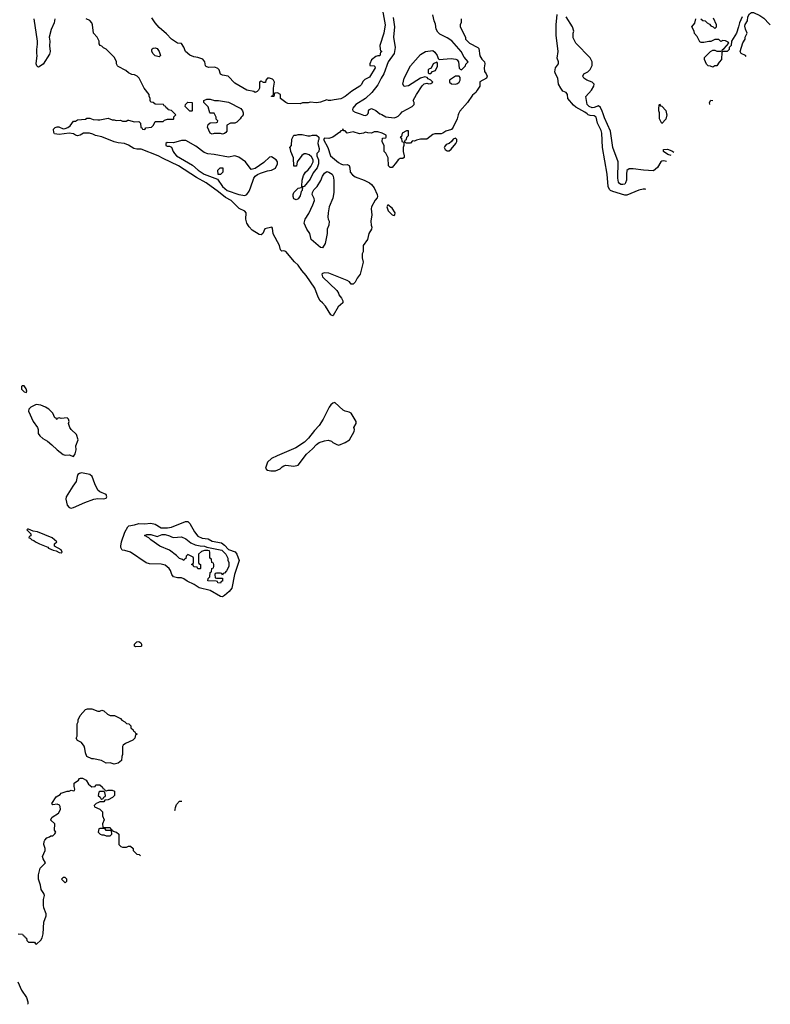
# Model space of a CAD drawing. Header units: inches. Extents: x 1793402 to 1900366, y 320852 to 470679.
# Tile 115 of 256: x 1891825 to 1899173, y 361285 to 370921. Entities that reach past the tile are written whole.
import ezdxf

# ---------------------------------------------------------------- set-up
doc = ezdxf.new("R2010")
doc.units = ezdxf.units.IN
doc.header["$MEASUREMENT"] = 0
doc.layers.add('B8396', color=7, linetype='Continuous')
doc.layers.add('B8397', color=7, linetype='Continuous')

msp = doc.modelspace()

# ---------------------------------------------------------------- linework, layer by layer
at = {"layer": 'B8396', "color": 4}
for points, elevation in [([(1896121.8, 370000), (1896116.8, 369990), (1896107.7, 369952.3), (1896069, 369870), (1896052.3, 369847.7), (1895998, 369830), (1895968, 369810), (1895950, 369805.5), (1895890, 369804), (1895870, 369797.3), (1895810, 369750.8), (1895750, 369752), (1895710, 369742), (1895690, 369732), (1895670, 369734), (1895650, 369714), (1895610, 369714), (1895598, 369718), (1895594, 369730), (1895598, 369742), (1895612.7, 369747.3), (1895614, 369770), (1895631.6, 369788.4), (1895632, 369832), (1895610, 369834), (1895568.9, 369811.1), (1895562, 369778), (1895548, 369770), (1895562, 369762), (1895566, 369730), (1895582, 369722), (1895586, 369710), (1895586, 369690), (1895578, 369670), (1895578, 369630), (1895588, 369590), (1895587.3, 369572.7), (1895576.4, 369563.6), (1895550, 369562), (1895528.9, 369551.1), (1895514.6, 369525.4), (1895470, 369474), (1895450, 369474), (1895434, 369490), (1895431.3, 369570), (1895410, 369614), (1895394, 369630), (1895392.7, 369687.3), (1895374, 369730), (1895378, 369762), (1895410, 369766), (1895414, 369770), (1895414, 369790), (1895374, 369810), (1895330, 369824.7), (1895296.4, 369823.6), (1895270, 369812), (1895232.7, 369812.7), (1895210, 369822), (1895189, 369811), (1895150, 369804.7), (1895090, 369824.7), (1895030, 369812), (1895010, 369832), (1894994, 369834), (1894990, 369852), (1894982, 369838), (1894970, 369834), (1894960.4, 369819.6), (1894890, 369771.3), (1894850, 369758), (1894810, 369762), (1894798, 369750), (1894842, 369670), (1894868.7, 369590), (1894944.8, 369524.8), (1894970, 369509.2), (1894990, 369501.2), (1895030, 369505.2), (1895050, 369494), (1895058, 369470), (1895060.9, 369430), (1895082.7, 369402.7), (1895110, 369384.5), (1895198, 369350), (1895250, 369324), (1895270, 369309), (1895294.2, 369274.2), (1895324, 369210), (1895328.7, 369190), (1895323.1, 369176.9), (1895304.1, 369155.9), (1895269, 369090), (1895264, 369070), (1895272.3, 369010), (1895262.7, 368950), (1895266.6, 368910), (1895273.2, 368890), (1895269.4, 368870.6), (1895242.7, 368830), (1895229, 368771), (1895188.4, 368711.6), (1895186, 368650), (1895178, 368630), (1895178, 368590), (1895188.4, 368548.4), (1895159, 368430), (1895129.2, 368390), (1895110, 368352), (1895090, 368332), (1895070, 368332), (1895054.4, 368354.4), (1895032, 368370), (1894850, 368439.1), (1894810, 368442.8), (1894790, 368438), (1894782, 368430), (1894790, 368404), (1894929.3, 368269.3), (1894945.2, 368245.2), (1894949.2, 368230), (1894976, 368196), (1894988.7, 368170), (1894988, 368150), (1894942, 368110), (1894894.6, 368025.4), (1894890, 368022), (1894870, 368032), (1894817.5, 368117.5), (1894790.6, 368150.6), (1894766.8, 368170), (1894745.8, 368205.8), (1894712.5, 368292.5), (1894630, 368416), (1894585.8, 368465.8), (1894550, 368518.8), (1894514, 368550), (1894430, 368651), (1894410, 368658), (1894390, 368656), (1894378.8, 368670), (1894368, 368710), (1894306.2, 368826.2), (1894299.8, 368879.8), (1894294, 368890), (1894224.7, 368875.3), (1894204.5, 368830), (1894190, 368817.1), (1894170, 368818.7), (1894101.6, 368861.6), (1894070, 368894), (1894047.6, 368930), (1894038, 368970), (1894042, 369030), (1894027.3, 369047.3), (1893974.4, 369074.4), (1893896, 369150), (1893839.9, 369179.9), (1893770, 369238), (1893650, 369326), (1893556, 369376), (1893381, 369490), (1893230, 369561.6), (1893181, 369590), (1893015.5, 369655.5), (1892970, 369654.9), (1892941.4, 369661.4), (1892890, 369694), (1892850.4, 369710.4), (1892790, 369715.5), (1892750, 369725.5), (1892630, 369774.8), (1892567.5, 369787.5), (1892542, 369802), (1892508.4, 369811.6), (1892450, 369812), (1892418, 369790), (1892390, 369786), (1892370.5, 369790.5), (1892350, 369802.8), (1892310, 369811.3), (1892210, 369797.3), (1892165.4, 369805.4), (1892158, 369818), (1892156, 369850), (1892173.4, 369866.6), (1892190, 369873.2), (1892207.3, 369872.7), (1892250, 369854), (1892270, 369855.3), (1892295.3, 369864.7), (1892318, 369882), (1892352, 369928), (1892370, 369928.7), (1892390, 369942), (1892470, 369946), (1892482, 369958), (1892510, 369958), (1892544.7, 369944.7), (1892590, 369941.2), (1892610, 369941.2), (1892690, 369958), (1892730, 369942), (1892750, 369942), (1892770, 369935.3), (1892810, 369938), (1892832.7, 369927.3), (1892867.3, 369927.3), (1892882, 369938), (1892890, 369938), (1892950, 369922), (1892990, 369926), (1893006, 369910), (1893010, 369866), (1893022, 369862), (1893028.4, 369848.4), (1893050, 369848), (1893058, 369862), (1893114, 369870), (1893134, 369890), (1893150, 369926), (1893230, 369926), (1893243.6, 369936.4), (1893272.7, 369947.3), (1893330, 369948), (1893334, 369950), (1893334, 369970), (1893352, 369990), (1893342.5, 370000)], 204), ([(1894012, 370000), (1894012, 369990), (1894003.6, 369976.4), (1893991.6, 369968.4), (1893982, 369950), (1893950, 369918), (1893930, 369908), (1893890, 369908), (1893854, 369890), (1893852, 369830), (1893843.6, 369816.4), (1893830, 369808), (1893810, 369802), (1893790, 369808), (1893730, 369808), (1893710, 369802), (1893688.7, 369810), (1893664, 369870), (1893670, 369894), (1893690, 369912), (1893750, 369914), (1893762, 369918), (1893766, 369930), (1893748, 369948), (1893747.3, 369967.3), (1893732.7, 370000)], 204), ([(1895158, 370000), (1895174.8, 369994.8), (1895190, 369986), (1895210, 369984.7), (1895230, 369994), (1895233, 370000)], 208), ([(1895353.2, 370000), (1895370, 369994.8), (1895410.5, 369970.5), (1895490, 369960.7), (1895510, 369966), (1895530, 369978), (1895552, 370000)], 208), ([(1897951.4, 369259.7), (1897950, 369262), (1897930, 369264), (1897887.5, 369252.5), (1897770, 369202.7), (1897750, 369203.7), (1897630, 369240.7), (1897609.7, 369249.7), (1897600.1, 369260.1), (1897586.6, 369290), (1897574.5, 369410), (1897529.6, 369670), (1897522.9, 369810), (1897516.1, 369836.1), (1897480.7, 369910), (1897467.2, 369967.2), (1897450, 369979.5), (1897410, 369982.4), (1897390, 369991.6), (1897379.5, 370000)], 196), ([(1898158, 369532.4), (1898130, 369540.7), (1898110, 369537.2), (1898101, 369530), (1898070, 369475.3), (1898030, 369442), (1897931.1, 369448.9), (1897830, 369462), (1897790, 369462), (1897770, 369446), (1897764, 369410), (1897764, 369350), (1897757.1, 369322.9), (1897747.5, 369312.5), (1897730, 369306.6), (1897710, 369309.4), (1897697.5, 369317.5), (1897686.6, 369330), (1897680.9, 369370), (1897682.7, 369530), (1897632.3, 369670), (1897607.3, 369830), (1897550, 369962), (1897536.9, 370000)], 192), ([(1898158.4, 370000), (1898161, 369990), (1898150, 369946), (1898110, 369906), (1898088.7, 369950), (1898088.1, 370000)], 188), ([(1898202.6, 369591.2), (1898170, 369602.7), (1898128.7, 369630), (1898128.4, 369651.6), (1898167.3, 369652.7), (1898210, 369638), (1898228.8, 369625.8)], 188), ([(1891810, 361974), (1891852.7, 361972.7), (1891858, 361958), (1891872.7, 361952.7), (1891878, 361938), (1891892.7, 361932.7), (1891894, 361910), (1891910, 361894), (1891970, 361894), (1891978, 361878), (1891990, 361874), (1892030, 361914), (1892043.1, 361936.9), (1892054.6, 361974.6), (1892061.2, 362090), (1892084, 362150), (1892084, 362170), (1892061.2, 362230), (1892056.5, 362256.5), (1892059, 362310), (1892068.7, 362350), (1892062, 362370), (1892034, 362410), (1892029, 362451), (1892009.5, 362510), (1892009.5, 362550.5), (1892024.1, 362615.9), (1892078, 362670), (1892055.3, 362710), (1892049, 362730), (1892074, 362790), (1892074, 362810), (1892061.2, 362850), (1892063.2, 362876.8), (1892070, 362892), (1892090, 362914), (1892116.4, 362923.6), (1892130, 362934), (1892150, 362934), (1892170, 362954), (1892178, 362970), (1892166, 362990), (1892168, 363050), (1892130, 363086), (1892130, 363094), (1892143.1, 363116.9), (1892203.2, 363156.8), (1892224, 363190), (1892222, 363222), (1892215.3, 363235.3), (1892190, 363242), (1892150, 363238), (1892138, 363250), (1892183.1, 363316.9), (1892220.4, 363339.6), (1892229.1, 363350.9), (1892290, 363371.3), (1892310, 363372), (1892330, 363382), (1892350, 363374), (1892362, 363378), (1892366, 363390), (1892356.4, 363416.4), (1892358, 363450), (1892400.4, 363479.6), (1892410, 363494), (1892420.4, 363499.6), (1892439.6, 363499.6), (1892476.9, 363476.9), (1892499.6, 363439.6), (1892530, 363414), (1892562, 363418), (1892570, 363432), (1892610, 363434), (1892634, 363410), (1892638, 363398), (1892654, 363390), (1892658, 363378), (1892670, 363374), (1892690, 363382), (1892730, 363382), (1892754, 363370), (1892754, 363330), (1892734, 363310), (1892690, 363286), (1892658, 363282), (1892650, 363266), (1892610, 363266), (1892590, 363258), (1892574, 363250), (1892554, 363230), (1892558, 363218), (1892610, 363194), (1892634, 363170), (1892634, 363130), (1892652, 363090), (1892634, 363050), (1892638, 363018), (1892650, 363014), (1892710, 363014), (1892718, 362998), (1892734, 362990), (1892738, 362978), (1892774, 362970), (1892794, 362950), (1892794, 362850), (1892814, 362830), (1892830, 362822), (1892870, 362822), (1892890, 362834), (1892910, 362834), (1892934, 362810), (1892934, 362790), (1892970, 362754), (1892994, 362750), (1893006.9, 362737.1)], 196), ([(1893343.6, 363181.2), (1893348, 363190), (1893348.4, 363211.6), (1893360.4, 363239.6), (1893390, 363272), (1893412.4, 363272)], 196), ([(1891805.4, 361505.4), (1891842, 361422), (1891891.3, 361350), (1891904.7, 361310), (1891904.7, 361290), (1891906.1, 361284.9)], 192)]:
    msp.add_lwpolyline(points, dxfattribs=dict(at, elevation=elevation))
for points, elevation in [([(1894670, 369784.7), (1894690, 369792), (1894730, 369792), (1894754, 369770), (1894754, 369750), (1894745.4, 369734.6), (1894744.7, 369710), (1894758, 369662), (1894752, 369630), (1894734, 369610), (1894734, 369590), (1894751.3, 369550), (1894750.7, 369510), (1894736.3, 369470), (1894699.1, 369420.9), (1894670, 369359), (1894610, 369288), (1894594, 369286), (1894591, 369250), (1894581, 369239), (1894570, 369198), (1894550, 369169), (1894530, 369158), (1894509, 369169), (1894502, 369190), (1894502, 369210), (1894508.7, 369230), (1894550, 369272), (1894582, 369278), (1894587.3, 369292.7), (1894589.1, 369349.1), (1894603.2, 369396.8), (1894624, 369430), (1894649.5, 369450.5), (1894674.8, 369485.2), (1894698, 369530), (1894698, 369550), (1894680.4, 369580.4), (1894658, 369598), (1894630, 369608.7), (1894610, 369608.7), (1894587.1, 369592.9), (1894542, 369530), (1894533.4, 369486.6), (1894510, 369488.7), (1894505.2, 369570), (1894479, 369630), (1894475.3, 369655.3), (1894468, 369670), (1894486, 369690), (1894488.4, 369751.6), (1894510, 369791.3), (1894530, 369791.3), (1894550, 369798), (1894590, 369798), (1894645.4, 369785.4)], 204), ([(1896090, 369760.9), (1896070, 369752.7), (1896051.9, 369728.1), (1896030.7, 369710), (1896001.3, 369698.7), (1895983.4, 369676.6), (1895981.6, 369670), (1895990.4, 369650), (1896010, 369637.8), (1896030, 369639), (1896050, 369655.3), (1896095.1, 369710), (1896105.6, 369730), (1896105.2, 369750)], 204), ([(1893450, 369739.3), (1893410, 369739.3), (1893330, 369715.3), (1893270, 369718), (1893254, 369710), (1893254, 369690), (1893270, 369682), (1893290, 369682), (1893310, 369674), (1893326, 369630), (1893338.8, 369610), (1893361, 369590), (1893516.5, 369496.5), (1893570.8, 369450), (1893631, 369410), (1893759.8, 369359.8), (1893810.6, 369290), (1893857.3, 369250), (1893970, 369210.7), (1894030, 369201), (1894049.1, 369210.9), (1894070, 369242), (1894085.6, 369274.4), (1894115.3, 369370), (1894129.2, 369390.8), (1894152.5, 369407.5), (1894180.7, 369419.3), (1894250, 369441.6), (1894290, 369447), (1894330, 369468.4), (1894349.3, 369510), (1894349, 369530), (1894335.3, 369550), (1894290, 369579), (1894270, 369575.3), (1894215.2, 369524.8), (1894130, 369464), (1894090, 369455.3), (1894034, 369530), (1893970, 369577.2), (1893930, 369589.2), (1893870, 369576), (1893730, 369602.7), (1893666.8, 369606.8), (1893630, 369622.7), (1893550, 369682)], 208), ([(1893790, 369406), (1893767.3, 369407.3), (1893766, 369450), (1893788.7, 369471.3), (1893810, 369472), (1893814, 369470), (1893814, 369430)], 208), ([(1894790, 368689.3), (1894770, 368693.2), (1894679.5, 368770), (1894663.7, 368830), (1894637.2, 368870), (1894609, 368930), (1894619, 368970), (1894654.2, 369025.8), (1894696, 369110), (1894709.4, 369150), (1894706, 369170), (1894689.6, 369210), (1894692, 369230), (1894705.3, 369254.7), (1894736, 369290), (1894773.6, 369346.4), (1894790, 369390.8), (1894810, 369418.8), (1894830, 369434), (1894851.3, 369430), (1894884.7, 369410), (1894894.8, 369390), (1894899.1, 369350), (1894898.9, 369230), (1894890, 369175.3), (1894854, 369090), (1894844, 369030), (1894842, 368990), (1894844, 368970), (1894854, 368950), (1894852.2, 368910), (1894835.8, 368870), (1894835.3, 368830), (1894814, 368730)], 204), ([(1895430, 369108), (1895418, 369090), (1895432, 369050), (1895470, 369012), (1895490, 369004.7), (1895498, 369010), (1895502, 369030), (1895470, 369075.3)], 204), ([(1891850, 367339.3), (1891842, 367330), (1891843.7, 367303.7), (1891870, 367278.8), (1891890, 367274), (1891893.6, 367286.4), (1891889.4, 367310), (1891870, 367336.2)], 204), ([(1891986.4, 367153.6), (1891934, 367130), (1891914, 367110), (1891912, 367090), (1891958, 366990), (1891998, 366930), (1892004.7, 366910), (1892006.8, 366870), (1892021, 366850), (1892050, 366822.8), (1892095.5, 366795.5), (1892139.9, 366759.9), (1892190, 366711), (1892250, 366666), (1892270, 366658.8), (1892310, 366662), (1892350, 366644.7), (1892369.3, 366670.7), (1892377.2, 366710), (1892374, 366750), (1892396, 366810), (1892380.1, 366860.1), (1892329.6, 366909.6), (1892316, 366930), (1892304, 366970), (1892308.7, 366990), (1892304, 367010), (1892290, 367024), (1892230, 367018), (1892210, 367026), (1892198, 367022), (1892190, 367008), (1892186, 367010), (1892182, 367022), (1892170, 367026), (1892148, 367070), (1892108.7, 367110), (1892078, 367130), (1892030, 367149)], 204), ([(1894910, 367174), (1894890, 367169.2), (1894870, 367153.2), (1894853.4, 367130), (1894797.3, 367010), (1894757.3, 366950), (1894710, 366901.2), (1894653, 366827), (1894613.2, 366786.8), (1894528.3, 366731.7), (1894345.8, 366654.2), (1894290, 366625.2), (1894251, 366590), (1894232, 366532), (1894239.6, 366519.6), (1894251, 366511), (1894284.5, 366504.5), (1894330, 366507.3), (1894374.8, 366525.2), (1894393.6, 366546.4), (1894410, 366556), (1894430, 366561), (1894510, 366551), (1894550, 366562.8), (1894634, 366670), (1894690, 366721), (1894730, 366764.7), (1894758, 366782), (1894810, 366801), (1894845.4, 366805.4), (1894876, 366796), (1894890, 366782), (1894930, 366762), (1894950, 366758), (1895010, 366784), (1895051.9, 366808.1), (1895098, 366890), (1895102, 366910), (1895095.3, 366930), (1895119, 366970), (1895119, 366990), (1895070, 367069), (1895050, 367080.9), (1895009.5, 367089.5), (1894990, 367099)], 204), ([(1892430, 366486), (1892410, 366481.3), (1892394.9, 366470), (1892386, 366450), (1892377.4, 366402.6), (1892343.9, 366356.1), (1892280.7, 366250), (1892277.3, 366230), (1892291, 366170), (1892310, 366146), (1892330, 366140.7), (1892350, 366147.7), (1892463.5, 366196.5), (1892550, 366227), (1892590, 366235.3), (1892650, 366230.6), (1892670, 366238.8), (1892676.2, 366250), (1892670, 366274.5), (1892610, 366300.7), (1892590, 366318), (1892559.4, 366379.4), (1892534, 366450), (1892510, 366469.5)], 204), ([(1893810, 365274), (1893790, 365277), (1893690, 365335.8), (1893580.1, 365360.1), (1893532.7, 365392.7), (1893465.1, 365425.1), (1893430, 365449.2), (1893410, 365457.2), (1893370, 365457.2), (1893330, 365468.7), (1893312.7, 365492.7), (1893301.2, 365530), (1893289.2, 365550), (1893250, 365584), (1893210, 365593.2), (1893094.6, 365594.6), (1893064, 365604), (1892910, 365708.7), (1892852.7, 365727.3), (1892829.1, 365729.1), (1892815.3, 365755.3), (1892814, 365770), (1892822.7, 365810), (1892854, 365906), (1892882.7, 365957.3), (1892892.9, 365967.1), (1892950, 365977.3), (1892990, 365992), (1893048, 365988), (1893110, 365994.9), (1893150, 365985.5), (1893209, 365949), (1893271.6, 365948.4), (1893310, 365954.8), (1893449.5, 366010.5), (1893470, 366010.8), (1893490, 365991.3), (1893534.8, 365910), (1893570, 365864.9), (1893610, 365846.7), (1893670, 365840.5), (1893710, 365817.6), (1893799.7, 365799.7), (1893830, 365778.9), (1893870, 365735.9), (1893932.7, 365712.7), (1893950.6, 365690.6), (1893972.5, 365627.5), (1893927, 365490), (1893902, 365358), (1893875.4, 365324.6), (1893830, 365284.5)], 196), ([(1891903.6, 365936.4), (1891894, 365930), (1891934, 365890), (1891934, 365870), (1891918, 365862), (1891914, 365850), (1891926, 365846), (1891942, 365830), (1891962.8, 365822.8), (1891978, 365810), (1892018, 365790), (1892098.8, 365758.8), (1892106.8, 365750), (1892152, 365730), (1892181.4, 365721.4), (1892210, 365706), (1892230, 365704), (1892239, 365710), (1892231.8, 365731.8), (1892166, 365770), (1892166, 365790), (1892188, 365810), (1892141.2, 365850), (1891998, 365910), (1891955.3, 365915.3), (1891910, 365935.3)], 204), ([(1893330, 365854.8), (1893410, 365861), (1893450, 365838.8), (1893499.8, 365799.8), (1893541.4, 365781.4), (1893590, 365770.8), (1893634, 365770), (1893658, 365758), (1893802, 365730), (1893842, 365690), (1893862, 365650), (1893862, 365630), (1893871, 365610), (1893871, 365570), (1893850, 365526), (1893830, 365506), (1893818, 365502), (1893810, 365486), (1893802, 365502), (1893790, 365506), (1893750, 365506), (1893738, 365502), (1893734, 365490), (1893738, 365458), (1893750, 365454), (1893810, 365454), (1893810, 365426), (1893798, 365422), (1893790, 365406), (1893766, 365410), (1893762, 365422), (1893747.3, 365427.3), (1893666, 365430), (1893668.4, 365451.6), (1893686, 365470), (1893688.4, 365511.6), (1893702, 365518), (1893706, 365550), (1893722, 365558), (1893726, 365570), (1893726, 365590), (1893722, 365602), (1893706, 365610), (1893702, 365642), (1893686, 365650), (1893686, 365710), (1893682, 365722), (1893667.3, 365727.3), (1893632.7, 365727.3), (1893603.6, 365716.4), (1893574, 365690), (1893574, 365610), (1893578, 365598), (1893594, 365590), (1893594, 365550), (1893590, 365546), (1893570, 365546), (1893562, 365562), (1893530, 365566), (1893522, 365582), (1893506, 365590), (1893522, 365598), (1893526, 365610), (1893526, 365650), (1893522, 365662), (1893470, 365686), (1893454, 365670), (1893452.7, 365647.3), (1893438, 365642), (1893430, 365628), (1893418, 365638), (1893390, 365648.7), (1893358.6, 365678.6), (1893290, 365729), (1893198, 365770), (1893108, 365830), (1893088.9, 365848.9), (1893047.3, 365872.7), (1893070, 365882), (1893110, 365882), (1893170, 365864.7), (1893218.6, 365881.4), (1893250, 365884), (1893291.3, 365870), (1893310, 365858.8)], 192), ([(1892962.7, 364782.7), (1892948.7, 364790), (1892948.7, 364810), (1892970, 364831.3), (1892990, 364836), (1893010, 364822), (1893016, 364810), (1893016, 364790), (1893010, 364785.2)], 196), ([(1892590, 364154), (1892610, 364154), (1892630, 364162), (1892650, 364158), (1892685.4, 364125.4), (1892710, 364112), (1892754, 364110), (1892810, 364082), (1892825.4, 364065.4), (1892854, 364050), (1892870, 364034), (1892894, 364030), (1892914, 364010), (1892914, 363990), (1892934, 363970), (1892938, 363958), (1892952.7, 363952.7), (1892958, 363938), (1892972.7, 363932.7), (1892970, 363926), (1892958, 363922), (1892952, 363890), (1892932, 363870), (1892862, 363838), (1892838, 363822), (1892831.1, 363808.9), (1892831.3, 363730), (1892824.7, 363710), (1892822, 363670), (1892790, 363644), (1892750, 363635.3), (1892710, 363648), (1892670, 363646), (1892626, 363670), (1892548.4, 363688.4), (1892530, 363688.7), (1892482, 363710), (1892470, 363746), (1892464, 363790), (1892455.3, 363810), (1892430, 363848), (1892390, 363868), (1892378, 363890), (1892386, 363910), (1892388, 364030), (1892398, 364050), (1892398, 364070), (1892418, 364110), (1892469.1, 364170.9), (1892490, 364178), (1892530, 364178)], 196), ([(1892650, 363366), (1892610, 363366), (1892598, 363362), (1892594, 363330), (1892612.7, 363312.7), (1892618, 363298), (1892630, 363294), (1892642, 363298), (1892647.3, 363312.7), (1892662, 363318), (1892666, 363330), (1892658, 363358)], 196), ([(1892650, 363006), (1892610, 363006), (1892598, 363002), (1892594, 362970), (1892614, 362950), (1892630, 362942), (1892650, 362942), (1892670, 362934), (1892710, 362934), (1892726, 362950), (1892722, 362982), (1892710, 362986), (1892670, 362986), (1892662, 363002)], 196), ([(1892270, 362526), (1892250, 362526), (1892234, 362510), (1892270, 362474), (1892286, 362490), (1892286, 362510)], 196)]:
    msp.add_lwpolyline(points, close=True, dxfattribs=dict(at, elevation=elevation))
at = {"layer": 'B8397', "color": 4}
for points, elevation in [([(1895370.6, 371050), (1895402, 370870), (1895390, 370788), (1895351, 370670), (1895352.7, 370632.7), (1895358, 370618), (1895371, 370610), (1895358, 370602), (1895350, 370568.7), (1895330, 370568.7), (1895310, 370562), (1895270, 370528.7), (1895251.3, 370490), (1895252.7, 370472.7), (1895294, 370470), (1895302, 370462), (1895304.7, 370450), (1895250, 370358), (1895204.7, 370335.3), (1895184.7, 370315.3), (1895170, 370286), (1895154, 370270), (1895076.9, 370223.1), (1895012, 370170), (1894970, 370145.2), (1894902, 370138), (1894870, 370129), (1894849.1, 370129.1), (1894830, 370135.3), (1894770, 370115.3), (1894730, 370109), (1894670, 370114), (1894648.9, 370108.9), (1894592.7, 370107.3), (1894570, 370098), (1894450, 370101.2), (1894428.7, 370110), (1894378, 370150), (1894378, 370190), (1894350, 370206), (1894318, 370202), (1894314, 370170), (1894290, 370168), (1894290, 370174), (1894302, 370178), (1894308, 370192), (1894309, 370250), (1894319, 370310), (1894308.7, 370330), (1894298.6, 370338.6), (1894271.6, 370348.4), (1894252, 370348), (1894234, 370330), (1894230, 370306), (1894210, 370306), (1894190, 370318), (1894174, 370310), (1894172, 370250), (1894162, 370230), (1894150, 370218), (1894130, 370209.2), (1894117.2, 370217.2), (1894048.7, 370230), (1893930, 370301.2), (1893867.2, 370367.2), (1893810, 370379.3), (1893790, 370389), (1893776, 370430), (1893764.7, 370444.7), (1893736.6, 370456.6), (1893673.2, 370453.2), (1893650, 370462), (1893644, 370470), (1893637.2, 370510), (1893616.3, 370536.3), (1893570, 370552.7), (1893530, 370557.2), (1893490, 370574), (1893449.2, 370610), (1893432.9, 370652.9), (1893410, 370688), (1893368, 370690), (1893310, 370729.2), (1893262.9, 370782.9), (1893190, 370846), (1893150, 370889.3), (1893119.7, 370939.7)], 204), ([(1892169.3, 370930), (1892161.2, 370890), (1892134, 370826), (1892114, 370750), (1892119, 370710), (1892115.3, 370664.7), (1892122.7, 370610), (1892115.9, 370584.1), (1892052.9, 370487.1), (1892010, 370458), (1892001, 370461), (1891992, 370470), (1891984.7, 370490), (1891996, 370570), (1891991.1, 370591.1), (1891991, 370630), (1891999.8, 370680.2), (1891998.8, 370710), (1891966, 370930)], 204), ([(1893342.5, 370000), (1893310, 370034), (1893278, 370038), (1893274, 370050), (1893258, 370058), (1893254, 370070), (1893238, 370078), (1893234, 370090), (1893150, 370094), (1893131.6, 370111.6), (1893110, 370114), (1893102, 370130), (1893102, 370150), (1893092.7, 370172.7), (1893092, 370190), (1893042, 370250), (1892994, 370350), (1892974, 370370), (1892950, 370382), (1892923.6, 370383.6), (1892890, 370402), (1892865.4, 370425.4), (1892790, 370462), (1892782, 370470), (1892772, 370490), (1892772, 370510), (1892752, 370550), (1892670, 370632), (1892645.4, 370645.4), (1892630, 370662), (1892614, 370670), (1892603.6, 370683.6), (1892602, 370710), (1892582, 370750), (1892546, 370790), (1892538, 370870), (1892530.9, 370890.9), (1892510, 370914), (1892474, 370930)], 204), ([(1895481.1, 370941.1), (1895492.7, 370850), (1895485.5, 370750), (1895500.7, 370650), (1895490.8, 370590), (1895432.5, 370507.5), (1895390.4, 370390), (1895363.8, 370350), (1895330, 370282.7), (1895270.5, 370210), (1895210.7, 370150), (1895114, 370090), (1895084.5, 370055.5), (1895082, 370042), (1895084.7, 370030), (1895110, 370014.8), (1895158, 370000)], 208), ([(1895552, 370000), (1895570, 370018), (1895666, 370070), (1895686, 370090), (1895686, 370110), (1895678, 370130), (1895709.4, 370190.6), (1895766.3, 370273.7), (1895785.6, 370294.4), (1895810, 370301), (1895830, 370292), (1895850, 370298), (1895868, 370310), (1895850, 370328), (1895823.1, 370343.1), (1895815.3, 370355.3), (1895790, 370362), (1895750, 370349), (1895630, 370274), (1895590, 370268.7), (1895575.3, 370290), (1895589.4, 370350), (1895649.5, 370470), (1895750, 370580.7), (1895798, 370610), (1895870, 370618.8), (1895890, 370604.7), (1895911, 370570), (1895921, 370541), (1895930, 370532), (1896050, 370540.7), (1896094, 370534), (1896107.1, 370527.1), (1896121, 370510), (1896127.3, 370447.3), (1896136.9, 370436.9), (1896150, 370431.3), (1896188, 370470), (1896194, 370486), (1896215.3, 370510), (1896174.6, 370554.6), (1896145.2, 370610), (1896055.4, 370715.4), (1896010, 370745.1), (1895938.4, 370778.4), (1895919.1, 370799.1), (1895902, 370830), (1895896, 370876), (1895882.7, 370910), (1895870, 370968)], 208), ([(1896148, 370930), (1896147.3, 370892.7), (1896138, 370870), (1896138, 370850), (1896188, 370750), (1896188.7, 370730), (1896228, 370690), (1896309, 370649), (1896319, 370639), (1896330, 370568), (1896350, 370535.3), (1896374, 370510), (1896379, 370490), (1896373.2, 370450), (1896374, 370414), (1896392.1, 370392.1), (1896401.2, 370370), (1896393.2, 370350), (1896330, 370312), (1896328.7, 370270), (1896303.7, 370230), (1896289.3, 370210), (1896258, 370182), (1896209.6, 370110), (1896134.4, 370025.6), (1896121.8, 370000)], 204), ([(1897379.5, 370000), (1897357.6, 370017.6), (1897270, 370063.5), (1897245.9, 370085.9), (1897192, 370150), (1897189, 370190), (1897174, 370210), (1897143.2, 370223.2), (1897121.2, 370250), (1897101.2, 370290), (1897093.2, 370350), (1897068.9, 370391.1), (1897064, 370410), (1897068.9, 370448.9), (1897098, 370490), (1897098, 370510), (1897085.2, 370545.2), (1897096, 370610), (1897078, 370770), (1897076.9, 370870), (1897086.5, 370973.5)], 196), ([(1897536.9, 370000), (1897527.5, 370027.5), (1897510, 370062.7), (1897490, 370078), (1897450, 370060.9), (1897430, 370058), (1897399, 370070), (1897379, 370090), (1897368.7, 370170), (1897421.2, 370230), (1897445.2, 370270), (1897448.7, 370290), (1897429.3, 370309.3), (1897378, 370330), (1897348, 370350), (1897338, 370370), (1897348.9, 370391.1), (1897386, 370410), (1897410, 370434), (1897428.4, 370471.6), (1897428.7, 370510), (1897410, 370548), (1897268, 370690), (1897243.1, 370743.1), (1897242, 370790), (1897248.7, 370810), (1897238, 370850), (1897175.3, 370950)], 192), ([(1898898.8, 370950), (1898871, 370890), (1898862.8, 370850), (1898841, 370790), (1898792, 370710), (1898791.3, 370670), (1898772, 370650), (1898770.9, 370629.1), (1898752, 370610), (1898711.3, 370608.7), (1898698, 370602), (1898696, 370530), (1898674, 370506), (1898650, 370468.7), (1898630, 370468), (1898610, 370458), (1898587.3, 370467.3), (1898566, 370470), (1898550, 370486), (1898528, 370530), (1898528.7, 370550), (1898588.9, 370611.1), (1898610, 370622), (1898630, 370622), (1898650, 370614), (1898690, 370614), (1898702, 370618), (1898706, 370630), (1898720.4, 370639.6), (1898766, 370690), (1898762, 370702), (1898734.6, 370714.6), (1898710, 370718), (1898690, 370708), (1898670, 370726), (1898630, 370728), (1898591.1, 370708.9), (1898570, 370708.7), (1898523.6, 370696.4), (1898496.4, 370696.4), (1898483.1, 370703.1), (1898456.4, 370756.4), (1898430, 370786), (1898428, 370810), (1898405.2, 370850), (1898432.9, 370887.1), (1898444, 370930)], 188), ([(1898494, 370930), (1898512.7, 370912.7), (1898534, 370910), (1898554, 370890), (1898576.9, 370876.9), (1898590, 370862), (1898614, 370850), (1898630, 370834), (1898647.3, 370852.7), (1898648, 370870), (1898616.4, 370936.4)], 188), ([(1898937.3, 370560.4), (1898929.5, 370569.5), (1898888.7, 370590), (1898879, 370610), (1898905.2, 370694.8), (1898928, 370730), (1898928, 370750), (1898948, 370790), (1898929.4, 370829.4), (1898923.2, 370856.8), (1898926.6, 370873.4), (1898949, 370910), (1898953.2, 370950), (1898970, 370978), (1898990, 370991), (1899010, 370991), (1899070, 370962.8), (1899110, 370936), (1899161.1, 370881.1), (1899173.3, 370871.7)], 188), ([(1893732.7, 370000), (1893730, 370006), (1893690, 370006), (1893686, 370010), (1893668.9, 370068.9), (1893628, 370110), (1893628.7, 370131.3), (1893656.4, 370143.6), (1893690, 370144.7), (1893731.1, 370131.1), (1893770, 370130.8), (1893870, 370114.8), (1893990.6, 370050.6), (1894004.7, 370030), (1894012, 370010), (1894012, 370000)], 204), ([(1898582.6, 370092.5), (1898578, 370110), (1898590, 370132), (1898612.1, 370131.4)], 188), ([(1895233, 370000), (1895238, 370010), (1895238, 370030), (1895250, 370042), (1895270, 370051), (1895310, 370031.3), (1895350, 370001), (1895353.2, 370000)], 208), ([(1898088.1, 370000), (1898088, 370010), (1898082, 370030), (1898082, 370058), (1898090, 370094), (1898098, 370078), (1898110, 370074), (1898150, 370032), (1898158.4, 370000)], 188)]:
    msp.add_lwpolyline(points, dxfattribs=dict(at, elevation=elevation))
for points, elevation in [([(1893190, 370558), (1893150, 370568.7), (1893130, 370588), (1893118, 370610), (1893118, 370630), (1893123.1, 370636.9), (1893130, 370642), (1893150, 370644.7), (1893170, 370638), (1893178, 370630), (1893191, 370610), (1893202, 370570)], 204), ([(1895910, 370506), (1895874, 370490), (1895852.7, 370447.3), (1895830, 370438), (1895824.7, 370430), (1895822, 370402), (1895830, 370394), (1895850, 370394), (1895867.3, 370412.7), (1895895.3, 370424.7), (1895914.6, 370465.4), (1895915.3, 370495.3)], 208), ([(1896090, 370368), (1896034, 370330), (1896034, 370310), (1896052.7, 370292.7), (1896090, 370291.3), (1896110, 370298), (1896128, 370310), (1896135.3, 370330), (1896135.3, 370355.3), (1896127.3, 370367.3)], 208), ([(1893490, 370026), (1893446, 370070), (1893447.3, 370092.7), (1893470, 370114), (1893511.6, 370111.6), (1893514, 370030), (1893510, 370026)], 204)]:
    msp.add_lwpolyline(points, close=True, dxfattribs=dict(at, elevation=elevation))

doc.saveas('drawing.dxf')
